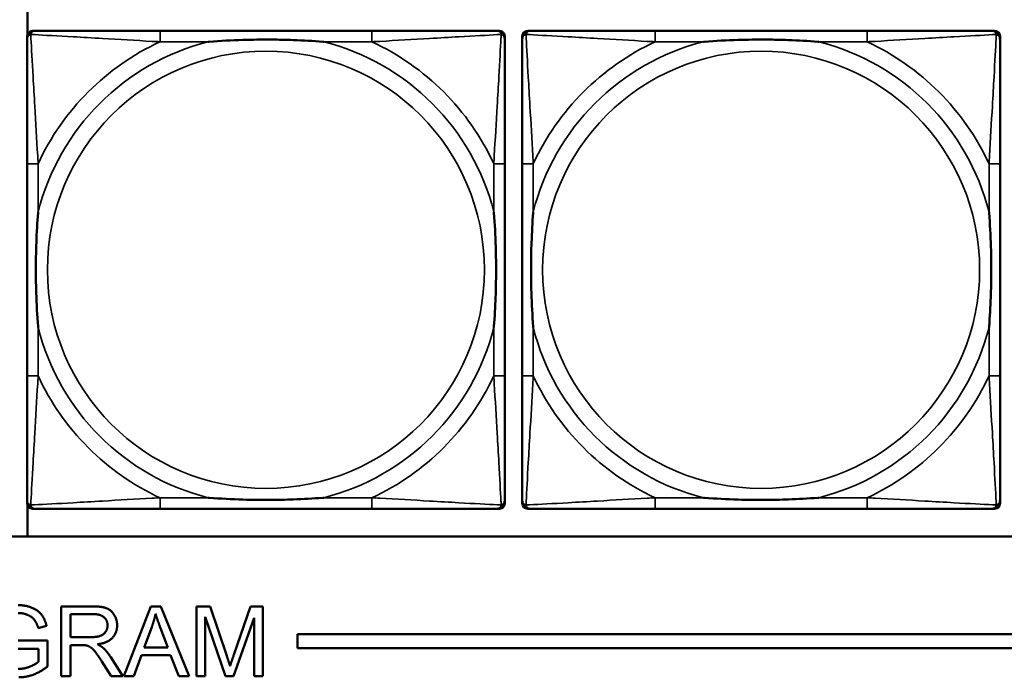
# Model space of a CAD drawing. Header units: inches. Extents: x 3.3 to 44.7, y 1.4 to 39.2.
# Tile 28 of 85: x 27.8 to 29.3, y 5.4 to 6.3. Entities that reach past the tile are written whole.
import ezdxf

# ---------------------------------------------------------------- set-up
doc = ezdxf.new("R2010")
doc.units = ezdxf.units.IN
doc.header["$MEASUREMENT"] = 0
doc.layers.add('Visible (ANSI)', color=7, linetype='Continuous', lineweight=50)
doc.layers.add('Visible Narrow (ANSI)', color=7, linetype='Continuous', lineweight=35)

msp = doc.modelspace()

# ---------------------------------------------------------------- linework, layer by layer
at = {"layer": 'Visible (ANSI)'}
for p, q in [((27.8543, 6.2787), (27.8543, 6.3237)), ((27.8617, 6.2839), (27.8656, 6.2839)), ((28.3483, 6.2839), (28.0444, 6.2839)), ((28.527, 6.2839), (28.531, 6.2839)), ((28.5717, 6.2839), (28.5756, 6.2839)), ((29.0583, 6.2839), (28.7544, 6.2839)), ((29.237, 6.2839), (29.241, 6.2839)), ((27.8538, 5.6068), (27.8538, 6.2761)), ((28.5389, 6.2761), (28.5389, 6.2721)), ((28.5638, 5.6068), (28.5638, 6.2761)), ((29.2489, 6.2761), (29.2489, 6.2721)), ((27.8538, 6.0934), (27.8538, 5.7895)), ((28.5389, 5.7895), (28.5389, 6.0934)), ((28.5638, 6.0934), (28.5638, 5.7895)), ((29.2489, 5.7895), (29.2489, 6.0934)), ((28.5389, 5.6107), (28.5389, 5.6068)), ((29.2489, 5.6107), (29.2489, 5.6068)), ((27.8543, 5.559), (27.8543, 5.6042)), ((28.531, 5.5989), (27.8617, 5.5989)), ((28.0444, 5.5989), (28.3483, 5.5989)), ((29.241, 5.5989), (28.5717, 5.5989)), ((28.7544, 5.5989), (29.0583, 5.5989)), ((33.5485, 5.559), (22.1344, 5.559)), ((27.9029, 5.459), (27.9473, 5.459)), ((27.9029, 5.359), (27.9029, 5.459)), ((27.9927, 5.359), (28.0311, 5.459)), ((28.0311, 5.459), (28.0455, 5.459)), ((28.0455, 5.459), (28.0863, 5.359)), ((28.0965, 5.459), (28.1164, 5.459)), ((28.0965, 5.359), (28.0965, 5.459)), ((28.1164, 5.459), (28.1401, 5.3882)), ((28.1502, 5.3894), (28.1742, 5.459)), ((28.1742, 5.459), (28.192, 5.459)), ((28.192, 5.459), (28.192, 5.359)), ((27.9162, 5.4148), (27.9162, 5.4479)), ((27.9162, 5.4479), (27.9478, 5.4479)), ((28.1381, 5.359), (28.1092, 5.4441)), ((28.1092, 5.4441), (28.1092, 5.359)), ((28.1792, 5.4427), (28.15, 5.359)), ((28.1792, 5.359), (28.1792, 5.4427)), ((27.8817, 5.431), (27.8698, 5.4277)), ((28.0215, 5.4), (28.0326, 5.4293)), ((28.045, 5.4277), (28.0555, 5.4)), ((27.8409, 5.41), (27.8832, 5.41)), ((27.8832, 5.41), (27.8832, 5.3729)), ((27.9446, 5.4148), (27.9162, 5.4148)), ((28.2415, 5.399), (28.2415, 5.419)), ((28.2415, 5.419), (33.5485, 5.419)), ((27.8702, 5.3981), (27.8409, 5.3981)), ((27.8702, 5.3796), (27.8702, 5.3981)), ((27.9315, 5.4034), (27.9162, 5.4034)), ((27.9162, 5.4034), (27.9162, 5.359)), ((28.0555, 5.4), (28.0215, 5.4)), ((33.5485, 5.399), (28.2415, 5.399)), ((27.9744, 5.359), (27.9612, 5.3798)), ((27.9737, 5.3862), (27.991, 5.359)), ((28.0177, 5.3892), (28.0067, 5.359)), ((28.0596, 5.3892), (28.0177, 5.3892)), ((28.0712, 5.359), (28.0596, 5.3892)), ((27.9162, 5.359), (27.9029, 5.359)), ((27.991, 5.359), (27.9744, 5.359)), ((28.0067, 5.359), (27.9927, 5.359)), ((28.0863, 5.359), (28.0712, 5.359)), ((28.1092, 5.359), (28.0965, 5.359)), ((28.15, 5.359), (28.1381, 5.359)), ((28.192, 5.359), (28.1792, 5.359))]:
    msp.add_line(p, q, dxfattribs=at)
for centre, radius, start, end in [((27.8617, 6.2761), 0.00787, 90, 180), ((27.8656, 6.2721), 0.0118, 90, 180), ((28.527, 6.2721), 0.0118, 0, 90), ((28.531, 6.2761), 0.00787, 0, 90), ((28.5717, 6.2761), 0.00787, 90, 180), ((28.5756, 6.2721), 0.0118, 90, 180), ((29.237, 6.2721), 0.0118, 0, 90), ((29.241, 6.2761), 0.00787, 0, 90), ((27.8656, 5.6107), 0.0118, 180, 270), ((27.8617, 5.6068), 0.00787, 180, 270), ((28.527, 5.6107), 0.0118, 270, 360), ((28.531, 5.6068), 0.00787, 270, 0), ((28.5756, 5.6107), 0.0118, 180, 270), ((28.5717, 5.6068), 0.00787, 180, 270), ((29.237, 5.6107), 0.0118, 270, 360), ((29.241, 5.6068), 0.00787, 270, 0)]:
    msp.add_arc(centre, radius, start, end, dxfattribs=at)
for points, knots in [([(28.0444, 6.2839), (28.0408, 6.2839), (28.0372, 6.2839), (28.0336, 6.2839), (28.0004, 6.2839), (27.9667, 6.2839), (27.9358, 6.2839), (27.9089, 6.2839), (27.8834, 6.2839), (27.8699, 6.2839), (27.8683, 6.2839), (27.8669, 6.2839), (27.8656, 6.2839)], [0, 0, 0, 0, 0.0272471, 0.0272471, 0.0272471, 0.2790553, 0.2790553, 0.2790553, 0.4988354, 0.4988354, 0.4988354, 0.5252205, 0.5252205, 0.5252205, 0.5252205]), ([(28.527, 6.2839), (28.5122, 6.2839), (28.4706, 6.2839), (28.4299, 6.2839), (28.4034, 6.2839), (28.3755, 6.2839), (28.3483, 6.2839)], [-0.5252205, -0.5252205, -0.5252205, -0.5252205, -0.20743, -0.20743, -0.20743, 0, 0, 0, 0]), ([(28.7544, 6.2839), (28.7508, 6.2839), (28.7472, 6.2839), (28.7436, 6.2839), (28.7104, 6.2839), (28.6767, 6.2839), (28.6458, 6.2839), (28.6189, 6.2839), (28.5934, 6.2839), (28.5799, 6.2839), (28.5783, 6.2839), (28.5769, 6.2839), (28.5756, 6.2839)], [0, 0, 0, 0, 0.0272471, 0.0272471, 0.0272471, 0.2790553, 0.2790553, 0.2790553, 0.4988354, 0.4988354, 0.4988354, 0.5252205, 0.5252205, 0.5252205, 0.5252205]), ([(29.237, 6.2839), (29.2222, 6.2839), (29.1806, 6.2839), (29.1399, 6.2839), (29.1134, 6.2839), (29.0855, 6.2839), (29.0583, 6.2839)], [-0.5252205, -0.5252205, -0.5252205, -0.5252205, -0.20743, -0.20743, -0.20743, 0, 0, 0, 0]), ([(27.8538, 6.2721), (27.8538, 6.2572), (27.8538, 6.2156), (27.8538, 6.175), (27.8538, 6.1485), (27.8538, 6.1206), (27.8538, 6.0934)], [-0.5252205, -0.5252205, -0.5252205, -0.5252205, -0.20743, -0.20743, -0.20743, 0, 0, 0, 0]), ([(28.1136, 6.2682), (28.114, 6.2682), (28.1145, 6.2682), (28.131, 6.2695), (28.147, 6.2704), (28.17, 6.2711), (28.1767, 6.2712), (28.1859, 6.2713), (28.1883, 6.2713), (28.1924, 6.2714), (28.194, 6.2714), (28.1972, 6.2714), (28.1987, 6.2714), (28.2022, 6.2713), (28.2043, 6.2713), (28.2105, 6.2713), (28.2146, 6.2712), (28.2243, 6.271), (28.2299, 6.2708), (28.2497, 6.2701), (28.2637, 6.2693), (28.2782, 6.2682), (28.2787, 6.2682), (28.2791, 6.2682)], [-0.416114, -0.416114, -0.416114, -0.416114, -0.4127691, -0.4127691, -0.2896446, -0.2896446, -0.2388934, -0.2388934, -0.2201881, -0.2201881, -0.2080204, -0.2080204, -0.196499, -0.196499, -0.1809939, -0.1809939, -0.149741, -0.149741, -0.1073162, -0.1073162, 0, 0, 0.0033356, 0.0033356, 0.0033356, 0.0033356]), ([(28.5389, 6.0934), (28.5389, 6.097), (28.5389, 6.1005), (28.5389, 6.1041), (28.5389, 6.1373), (28.5389, 6.171), (28.5389, 6.2019), (28.5389, 6.2289), (28.5389, 6.2544), (28.5389, 6.2678), (28.5389, 6.2695), (28.5389, 6.2709), (28.5389, 6.2721)], [0, 0, 0, 0, 0.0272471, 0.0272471, 0.0272471, 0.2790553, 0.2790553, 0.2790553, 0.4988354, 0.4988354, 0.4988354, 0.5252205, 0.5252205, 0.5252205, 0.5252205]), ([(28.5638, 6.2721), (28.5638, 6.2572), (28.5638, 6.2156), (28.5638, 6.175), (28.5638, 6.1485), (28.5638, 6.1206), (28.5638, 6.0934)], [-0.5252205, -0.5252205, -0.5252205, -0.5252205, -0.20743, -0.20743, -0.20743, 0, 0, 0, 0]), ([(28.8236, 6.2682), (28.824, 6.2682), (28.8245, 6.2682), (28.841, 6.2695), (28.857, 6.2704), (28.88, 6.2711), (28.8867, 6.2712), (28.8959, 6.2713), (28.8983, 6.2713), (28.9024, 6.2714), (28.904, 6.2714), (28.9072, 6.2714), (28.9087, 6.2714), (28.9122, 6.2713), (28.9143, 6.2713), (28.9205, 6.2713), (28.9246, 6.2712), (28.9343, 6.271), (28.9399, 6.2708), (28.9597, 6.2701), (28.9737, 6.2693), (28.9882, 6.2682), (28.9887, 6.2682), (28.9891, 6.2682)], [-0.416114, -0.416114, -0.416114, -0.416114, -0.4127691, -0.4127691, -0.2896446, -0.2896446, -0.2388934, -0.2388934, -0.2201881, -0.2201881, -0.2080204, -0.2080204, -0.196499, -0.196499, -0.1809939, -0.1809939, -0.149741, -0.149741, -0.1073162, -0.1073162, 0, 0, 0.0033356, 0.0033356, 0.0033356, 0.0033356]), ([(29.2489, 6.0934), (29.2489, 6.097), (29.2489, 6.1005), (29.2489, 6.1041), (29.2489, 6.1373), (29.2489, 6.171), (29.2489, 6.2019), (29.2489, 6.2289), (29.2489, 6.2544), (29.2489, 6.2678), (29.2489, 6.2695), (29.2489, 6.2709), (29.2489, 6.2721)], [0, 0, 0, 0, 0.0272471, 0.0272471, 0.0272471, 0.2790553, 0.2790553, 0.2790553, 0.4988354, 0.4988354, 0.4988354, 0.5252205, 0.5252205, 0.5252205, 0.5252205]), ([(27.8696, 5.8587), (27.8695, 5.8591), (27.8695, 5.8595), (27.8683, 5.876), (27.8674, 5.8921), (27.8667, 5.9151), (27.8666, 5.9218), (27.8664, 5.9309), (27.8664, 5.9334), (27.8664, 5.9375), (27.8664, 5.9391), (27.8664, 5.9422), (27.8664, 5.9437), (27.8664, 5.9473), (27.8664, 5.9494), (27.8665, 5.9555), (27.8665, 5.9597), (27.8667, 5.9694), (27.8669, 5.975), (27.8676, 5.9948), (27.8684, 6.0088), (27.8695, 6.0233), (27.8695, 6.0237), (27.8696, 6.0242)], [-0.416114, -0.416114, -0.416114, -0.416114, -0.4127691, -0.4127691, -0.2896446, -0.2896446, -0.2388934, -0.2388934, -0.2201881, -0.2201881, -0.2080204, -0.2080204, -0.196499, -0.196499, -0.1809939, -0.1809939, -0.149741, -0.149741, -0.1073162, -0.1073162, 0, 0, 0.0033356, 0.0033356, 0.0033356, 0.0033356]), ([(28.5231, 6.0242), (28.5231, 6.0237), (28.5232, 6.0233), (28.5244, 6.0068), (28.5253, 5.9907), (28.526, 5.9678), (28.5261, 5.9611), (28.5262, 5.9519), (28.5263, 5.9494), (28.5263, 5.9453), (28.5263, 5.9437), (28.5263, 5.9406), (28.5263, 5.9391), (28.5263, 5.9355), (28.5263, 5.9335), (28.5262, 5.9273), (28.5261, 5.9232), (28.5259, 5.9134), (28.5258, 5.9078), (28.5251, 5.8881), (28.5243, 5.874), (28.5232, 5.8595), (28.5231, 5.8591), (28.5231, 5.8587)], [-0.416114, -0.416114, -0.416114, -0.416114, -0.4127691, -0.4127691, -0.2896446, -0.2896446, -0.2388934, -0.2388934, -0.2201881, -0.2201881, -0.2080204, -0.2080204, -0.196499, -0.196499, -0.1809939, -0.1809939, -0.149741, -0.149741, -0.1073162, -0.1073162, 0, 0, 0.0033356, 0.0033356, 0.0033356, 0.0033356]), ([(28.5796, 5.8587), (28.5795, 5.8591), (28.5795, 5.8595), (28.5783, 5.876), (28.5774, 5.8921), (28.5767, 5.9151), (28.5766, 5.9218), (28.5764, 5.9309), (28.5764, 5.9334), (28.5764, 5.9375), (28.5764, 5.9391), (28.5764, 5.9422), (28.5764, 5.9437), (28.5764, 5.9473), (28.5764, 5.9494), (28.5765, 5.9555), (28.5765, 5.9597), (28.5767, 5.9694), (28.5769, 5.975), (28.5776, 5.9948), (28.5784, 6.0088), (28.5795, 6.0233), (28.5795, 6.0237), (28.5796, 6.0242)], [-0.416114, -0.416114, -0.416114, -0.416114, -0.4127691, -0.4127691, -0.2896446, -0.2896446, -0.2388934, -0.2388934, -0.2201881, -0.2201881, -0.2080204, -0.2080204, -0.196499, -0.196499, -0.1809939, -0.1809939, -0.149741, -0.149741, -0.1073162, -0.1073162, 0, 0, 0.0033356, 0.0033356, 0.0033356, 0.0033356]), ([(29.2331, 6.0242), (29.2331, 6.0237), (29.2332, 6.0233), (29.2344, 6.0068), (29.2353, 5.9907), (29.236, 5.9678), (29.2361, 5.9611), (29.2362, 5.9519), (29.2363, 5.9494), (29.2363, 5.9453), (29.2363, 5.9437), (29.2363, 5.9406), (29.2363, 5.9391), (29.2363, 5.9355), (29.2363, 5.9335), (29.2362, 5.9273), (29.2361, 5.9232), (29.2359, 5.9134), (29.2358, 5.9078), (29.2351, 5.8881), (29.2343, 5.874), (29.2332, 5.8595), (29.2331, 5.8591), (29.2331, 5.8587)], [-0.416114, -0.416114, -0.416114, -0.416114, -0.4127691, -0.4127691, -0.2896446, -0.2896446, -0.2388934, -0.2388934, -0.2201881, -0.2201881, -0.2080204, -0.2080204, -0.196499, -0.196499, -0.1809939, -0.1809939, -0.149741, -0.149741, -0.1073162, -0.1073162, 0, 0, 0.0033356, 0.0033356, 0.0033356, 0.0033356]), ([(27.8538, 5.7895), (27.8538, 5.7622), (27.8538, 5.7344), (27.8538, 5.7078), (27.8538, 5.6672), (27.8538, 5.6256), (27.8538, 5.6107)], [3.9382945, 3.9382945, 3.9382945, 3.9382945, 4.1457245, 4.1457245, 4.1457245, 4.463515, 4.463515, 4.463515, 4.463515]), ([(28.5389, 5.6107), (28.5389, 5.6256), (28.5389, 5.6672), (28.5389, 5.7078), (28.5389, 5.7344), (28.5389, 5.7622), (28.5389, 5.7895)], [-0.5252205, -0.5252205, -0.5252205, -0.5252205, -0.20743, -0.20743, -0.20743, 0, 0, 0, 0]), ([(28.5638, 5.7895), (28.5638, 5.7622), (28.5638, 5.7344), (28.5638, 5.7078), (28.5638, 5.6672), (28.5638, 5.6256), (28.5638, 5.6107)], [3.9382945, 3.9382945, 3.9382945, 3.9382945, 4.1457245, 4.1457245, 4.1457245, 4.463515, 4.463515, 4.463515, 4.463515]), ([(29.2489, 5.6107), (29.2489, 5.6256), (29.2489, 5.6672), (29.2489, 5.7078), (29.2489, 5.7344), (29.2489, 5.7622), (29.2489, 5.7895)], [-0.5252205, -0.5252205, -0.5252205, -0.5252205, -0.20743, -0.20743, -0.20743, 0, 0, 0, 0]), ([(28.2791, 5.6146), (28.2787, 5.6146), (28.2782, 5.6146), (28.2637, 5.6135), (28.2497, 5.6127), (28.2299, 5.612), (28.2243, 5.6118), (28.2146, 5.6116), (28.2105, 5.6116), (28.2043, 5.6115), (28.2022, 5.6115), (28.1987, 5.6115), (28.1972, 5.6115), (28.194, 5.6115), (28.1924, 5.6115), (28.1883, 5.6115), (28.1859, 5.6115), (28.1767, 5.6116), (28.17, 5.6118), (28.147, 5.6125), (28.131, 5.6133), (28.1145, 5.6146), (28.114, 5.6146), (28.1136, 5.6146)], [-0.4149464, -0.4149464, -0.4149464, -0.4149464, -0.41162, -0.41162, -0.3046026, -0.3046026, -0.2622958, -0.2622958, -0.23113, -0.23113, -0.215668, -0.215668, -0.2041787, -0.2041787, -0.1920448, -0.1920448, -0.1733916, -0.1733916, -0.1227817, -0.1227817, 0, 0, 0.0033356, 0.0033356, 0.0033356, 0.0033356]), ([(28.9891, 5.6146), (28.9887, 5.6146), (28.9882, 5.6146), (28.9737, 5.6135), (28.9597, 5.6127), (28.9399, 5.612), (28.9343, 5.6118), (28.9246, 5.6116), (28.9205, 5.6116), (28.9143, 5.6115), (28.9122, 5.6115), (28.9087, 5.6115), (28.9072, 5.6115), (28.904, 5.6115), (28.9024, 5.6115), (28.8983, 5.6115), (28.8959, 5.6115), (28.8867, 5.6116), (28.88, 5.6118), (28.857, 5.6125), (28.841, 5.6133), (28.8245, 5.6146), (28.824, 5.6146), (28.8236, 5.6146)], [-0.4149464, -0.4149464, -0.4149464, -0.4149464, -0.41162, -0.41162, -0.3046026, -0.3046026, -0.2622958, -0.2622958, -0.23113, -0.23113, -0.215668, -0.215668, -0.2041787, -0.2041787, -0.1920448, -0.1920448, -0.1733916, -0.1733916, -0.1227817, -0.1227817, 0, 0, 0.0033356, 0.0033356, 0.0033356, 0.0033356]), ([(27.8656, 5.5989), (27.8805, 5.5989), (27.9221, 5.5989), (27.9628, 5.5989), (27.9893, 5.5989), (28.0172, 5.5989), (28.0444, 5.5989)], [-0.5252205, -0.5252205, -0.5252205, -0.5252205, -0.20743, -0.20743, -0.20743, 0, 0, 0, 0]), ([(28.3483, 5.5989), (28.3755, 5.5989), (28.4034, 5.5989), (28.4299, 5.5989), (28.4706, 5.5989), (28.5122, 5.5989), (28.527, 5.5989)], [3.9382945, 3.9382945, 3.9382945, 3.9382945, 4.1457245, 4.1457245, 4.1457245, 4.463515, 4.463515, 4.463515, 4.463515]), ([(28.5756, 5.5989), (28.5905, 5.5989), (28.6321, 5.5989), (28.6728, 5.5989), (28.6993, 5.5989), (28.7272, 5.5989), (28.7544, 5.5989)], [-0.5252205, -0.5252205, -0.5252205, -0.5252205, -0.20743, -0.20743, -0.20743, 0, 0, 0, 0]), ([(29.0583, 5.5989), (29.0855, 5.5989), (29.1134, 5.5989), (29.1399, 5.5989), (29.1806, 5.5989), (29.2222, 5.5989), (29.237, 5.5989)], [3.9382945, 3.9382945, 3.9382945, 3.9382945, 4.1457245, 4.1457245, 4.1457245, 4.463515, 4.463515, 4.463515, 4.463515])]:
    msp.add_open_spline(points, degree=3, knots=knots, dxfattribs=at)
for points in [[(27.8408, 5.4607), (27.8516, 5.4607), (27.8692, 5.4537), (27.8791, 5.4411), (27.8817, 5.431)], [(27.9473, 5.459), (27.9606, 5.459), (27.9746, 5.4536), (27.9829, 5.4399), (27.9829, 5.4317)], [(27.8698, 5.4277), (27.8675, 5.4353), (27.8609, 5.4441), (27.8484, 5.4494), (27.8409, 5.4494)], [(27.9478, 5.4479), (27.959, 5.4479), (27.9692, 5.4388), (27.9692, 5.4317)], [(28.0326, 5.4293), (28.036, 5.4388), (28.038, 5.4485)], [(28.038, 5.4485), (28.0403, 5.4404), (28.045, 5.4277)], [(27.9692, 5.4317), (27.9692, 5.4269), (27.9639, 5.4186), (27.9537, 5.4148), (27.9446, 5.4148)], [(27.9829, 5.4317), (27.9829, 5.421), (27.9691, 5.4065), (27.9548, 5.4045)], [(27.9389, 5.403), (27.9366, 5.4034), (27.9315, 5.4034)], [(27.9612, 5.3798), (27.9554, 5.3888), (27.9479, 5.3983), (27.942, 5.4022), (27.9389, 5.403)], [(27.9548, 5.4045), (27.9599, 5.402), (27.9627, 5.3995)], [(27.9627, 5.3995), (27.9685, 5.3942), (27.9737, 5.3862)], [(27.841, 5.3693), (27.8497, 5.3693), (27.866, 5.3759), (27.8702, 5.3796)], [(28.1401, 5.3882), (28.1433, 5.3783), (28.1449, 5.3734)], [(28.1449, 5.3734), (28.1465, 5.3788), (28.1502, 5.3894)], [(27.8832, 5.3729), (27.8734, 5.3651), (27.8527, 5.3573), (27.8418, 5.3573)]]:
    msp.add_open_spline(points, degree=2, dxfattribs=at)
at = {"layer": 'Visible Narrow (ANSI)'}
for p, q in [((28.0444, 6.2839), (28.0444, 6.2682)), ((28.3483, 6.2839), (28.3483, 6.2682)), ((28.7544, 6.2839), (28.7544, 6.2682)), ((29.0583, 6.2839), (29.0583, 6.2682)), ((28.0444, 6.2682), (28.1136, 6.2682)), ((28.2791, 6.2682), (28.3483, 6.2682)), ((28.7544, 6.2682), (28.8236, 6.2682)), ((28.9891, 6.2682), (29.0583, 6.2682)), ((27.8696, 6.0934), (27.8538, 6.0934)), ((27.8696, 6.0242), (27.8696, 6.0934)), ((28.5389, 6.0934), (28.5231, 6.0934)), ((28.5231, 6.0934), (28.5231, 6.0242)), ((28.5796, 6.0934), (28.5638, 6.0934)), ((28.5796, 6.0242), (28.5796, 6.0934)), ((29.2489, 6.0934), (29.2331, 6.0934)), ((29.2331, 6.0934), (29.2331, 6.0242)), ((27.8696, 5.7895), (27.8696, 5.8587)), ((28.5231, 5.8587), (28.5231, 5.7895)), ((28.5796, 5.7895), (28.5796, 5.8587)), ((29.2331, 5.8587), (29.2331, 5.7895)), ((27.8696, 5.7895), (27.8538, 5.7895)), ((28.5389, 5.7895), (28.5231, 5.7895)), ((28.5796, 5.7895), (28.5638, 5.7895)), ((29.2489, 5.7895), (29.2331, 5.7895)), ((28.0444, 5.6146), (28.0444, 5.5989)), ((28.1136, 5.6146), (28.0444, 5.6146)), ((28.3483, 5.6146), (28.2791, 5.6146)), ((28.3483, 5.6146), (28.3483, 5.5989)), ((28.7544, 5.6146), (28.7544, 5.5989)), ((28.8236, 5.6146), (28.7544, 5.6146)), ((29.0583, 5.6146), (28.9891, 5.6146)), ((29.0583, 5.6146), (29.0583, 5.5989))]:
    msp.add_line(p, q, dxfattribs=at)
for centre in [(28.1963, 5.9414), (28.9063, 5.9414)]:
    msp.add_circle(centre, 0.3133, dxfattribs=at)
for centre, radius, start, end in [((28.1963, 5.9414), 0.3371, 104.2103, 165.7897), ((28.1963, 5.9414), 0.3604, 114.9407, 155.0593), ((28.1963, 5.9414), 0.3371, 14.2103, 75.7897), ((28.1963, 5.9414), 0.3604, 24.9407, 65.0593), ((28.9063, 5.9414), 0.3371, 104.2103, 165.7897), ((28.9063, 5.9414), 0.3604, 114.9407, 155.0593), ((28.9063, 5.9414), 0.3371, 14.2103, 75.7897), ((28.9063, 5.9414), 0.3604, 24.9407, 65.0593), ((28.1963, 5.9414), 0.3371, 194.2103, 255.7897), ((28.1963, 5.9414), 0.3371, 284.2103, 345.7897), ((28.9063, 5.9414), 0.3371, 194.2103, 255.7897), ((28.9063, 5.9414), 0.3371, 284.2103, 345.7897), ((28.1963, 5.9414), 0.3604, 204.9407, 245.0593), ((28.1963, 5.9414), 0.3604, 294.9407, 335.0593), ((28.9063, 5.9414), 0.3604, 204.9407, 245.0593), ((28.9063, 5.9414), 0.3604, 294.9407, 335.0593)]:
    msp.add_arc(centre, radius, start, end, dxfattribs=at)
for points, knots in [([(27.8591, 6.2786), (27.8593, 6.2792), (27.8595, 6.2798), (27.86, 6.2808), (27.8604, 6.2813), (27.861, 6.282), (27.8612, 6.2823), (27.8616, 6.2826), (27.8618, 6.2827), (27.8621, 6.283), (27.8624, 6.2831), (27.863, 6.2835), (27.8635, 6.2836), (27.8645, 6.2839), (27.865, 6.2839), (27.8656, 6.2839)], [-0.00012419, -0.00012419, -0.00012419, -0.00012419, 0.00449537, 0.00449537, 0.00977487, 0.00977487, 0.01307456, 0.01307456, 0.0147244, 0.0147244, 0.01736415, 0.01736415, 0.02158775, 0.02158775, 0.02627331, 0.02627331, 0.02627331, 0.02627331]), ([(28.527, 6.2839), (28.5277, 6.2839), (28.5282, 6.2839), (28.5292, 6.2836), (28.5296, 6.2835), (28.5303, 6.2831), (28.5305, 6.283), (28.5309, 6.2827), (28.531, 6.2826), (28.5315, 6.2823), (28.5317, 6.282), (28.5323, 6.2813), (28.5326, 6.2808), (28.5332, 6.2798), (28.5334, 6.2792), (28.5336, 6.2786)], [-0.02627331, -0.02627331, -0.02627331, -0.02627331, -0.02158775, -0.02158775, -0.01736415, -0.01736415, -0.0147244, -0.0147244, -0.01307456, -0.01307456, -0.00977487, -0.00977487, -0.00449537, -0.00449537, 0.00012419, 0.00012419, 0.00012419, 0.00012419]), ([(28.5691, 6.2786), (28.5693, 6.2792), (28.5695, 6.2798), (28.57, 6.2808), (28.5704, 6.2813), (28.571, 6.282), (28.5712, 6.2823), (28.5716, 6.2826), (28.5718, 6.2827), (28.5721, 6.283), (28.5724, 6.2831), (28.573, 6.2835), (28.5735, 6.2836), (28.5745, 6.2839), (28.575, 6.2839), (28.5756, 6.2839)], [-0.00012419, -0.00012419, -0.00012419, -0.00012419, 0.00449537, 0.00449537, 0.00977487, 0.00977487, 0.01307456, 0.01307456, 0.0147244, 0.0147244, 0.01736415, 0.01736415, 0.02158775, 0.02158775, 0.02627331, 0.02627331, 0.02627331, 0.02627331]), ([(29.237, 6.2839), (29.2377, 6.2839), (29.2382, 6.2839), (29.2392, 6.2836), (29.2396, 6.2835), (29.2403, 6.2831), (29.2405, 6.283), (29.2409, 6.2827), (29.241, 6.2826), (29.2415, 6.2823), (29.2417, 6.282), (29.2423, 6.2813), (29.2426, 6.2808), (29.2432, 6.2798), (29.2434, 6.2792), (29.2436, 6.2786)], [-0.02627331, -0.02627331, -0.02627331, -0.02627331, -0.02158775, -0.02158775, -0.01736415, -0.01736415, -0.0147244, -0.0147244, -0.01307456, -0.01307456, -0.00977487, -0.00977487, -0.00449537, -0.00449537, 0.00012419, 0.00012419, 0.00012419, 0.00012419]), ([(27.8538, 6.2721), (27.8538, 6.2727), (27.8539, 6.2733), (27.8541, 6.2743), (27.8543, 6.2747), (27.8546, 6.2754), (27.8548, 6.2756), (27.855, 6.276), (27.8551, 6.2761), (27.8555, 6.2765), (27.8557, 6.2768), (27.8564, 6.2774), (27.8569, 6.2777), (27.858, 6.2783), (27.8585, 6.2785), (27.8591, 6.2786)], [-0.02627331, -0.02627331, -0.02627331, -0.02627331, -0.02158775, -0.02158775, -0.01736415, -0.01736415, -0.0147244, -0.0147244, -0.01307456, -0.01307456, -0.00977487, -0.00977487, -0.00449537, -0.00449537, 0.00012419, 0.00012419, 0.00012419, 0.00012419]), ([(27.8696, 6.0934), (27.8694, 6.0971), (27.8692, 6.1009), (27.8676, 6.1283), (27.8662, 6.1524), (27.864, 6.1903), (27.8632, 6.2043), (27.8612, 6.2396), (27.8601, 6.2597), (27.8593, 6.2751), (27.8592, 6.2769), (27.8591, 6.2786)], [0, 0, 0, 0, 0.0278591, 0.0278591, 0.201273, 0.201273, 0.3066357, 0.3066357, 0.475216, 0.475216, 0.5007189, 0.5007189, 0.5007189, 0.5007189]), ([(27.8591, 6.2786), (27.8608, 6.2786), (27.8626, 6.2785), (27.8781, 6.2776), (27.8982, 6.2766), (27.9334, 6.2746), (27.9475, 6.2738), (27.9853, 6.2715), (28.0095, 6.2701), (28.0369, 6.2686), (28.0406, 6.2684), (28.0444, 6.2682)], [-0.5007189, -0.5007189, -0.5007189, -0.5007189, -0.475216, -0.475216, -0.3066357, -0.3066357, -0.201273, -0.201273, -0.0278591, -0.0278591, 0, 0, 0, 0]), ([(28.3483, 6.2682), (28.3521, 6.2684), (28.3558, 6.2686), (28.3832, 6.2701), (28.4074, 6.2715), (28.4452, 6.2738), (28.4593, 6.2746), (28.4945, 6.2766), (28.5146, 6.2776), (28.53, 6.2785), (28.5319, 6.2786), (28.5336, 6.2786)], [0, 0, 0, 0, 0.0278591, 0.0278591, 0.201273, 0.201273, 0.3066357, 0.3066357, 0.475216, 0.475216, 0.5007189, 0.5007189, 0.5007189, 0.5007189]), ([(28.5336, 6.2786), (28.5335, 6.2769), (28.5334, 6.2751), (28.5326, 6.2597), (28.5315, 6.2396), (28.5295, 6.2043), (28.5287, 6.1903), (28.5265, 6.1524), (28.525, 6.1283), (28.5235, 6.1009), (28.5233, 6.0971), (28.5231, 6.0934)], [-0.5007189, -0.5007189, -0.5007189, -0.5007189, -0.475216, -0.475216, -0.3066357, -0.3066357, -0.201273, -0.201273, -0.0278591, -0.0278591, 0, 0, 0, 0]), ([(28.5336, 6.2786), (28.5342, 6.2785), (28.5347, 6.2783), (28.5357, 6.2777), (28.5362, 6.2774), (28.537, 6.2768), (28.5372, 6.2765), (28.5375, 6.2761), (28.5376, 6.276), (28.5379, 6.2756), (28.538, 6.2754), (28.5384, 6.2747), (28.5385, 6.2743), (28.5388, 6.2733), (28.5389, 6.2727), (28.5389, 6.2721)], [-0.00012419, -0.00012419, -0.00012419, -0.00012419, 0.00449537, 0.00449537, 0.00977487, 0.00977487, 0.01307456, 0.01307456, 0.0147244, 0.0147244, 0.01736415, 0.01736415, 0.02158775, 0.02158775, 0.02627331, 0.02627331, 0.02627331, 0.02627331]), ([(28.5638, 6.2721), (28.5638, 6.2727), (28.5639, 6.2733), (28.5641, 6.2743), (28.5643, 6.2747), (28.5646, 6.2754), (28.5648, 6.2756), (28.565, 6.276), (28.5651, 6.2761), (28.5655, 6.2765), (28.5657, 6.2768), (28.5664, 6.2774), (28.5669, 6.2777), (28.568, 6.2783), (28.5685, 6.2785), (28.5691, 6.2786)], [-0.02627331, -0.02627331, -0.02627331, -0.02627331, -0.02158775, -0.02158775, -0.01736415, -0.01736415, -0.0147244, -0.0147244, -0.01307456, -0.01307456, -0.00977487, -0.00977487, -0.00449537, -0.00449537, 0.00012419, 0.00012419, 0.00012419, 0.00012419]), ([(28.5796, 6.0934), (28.5794, 6.0971), (28.5792, 6.1009), (28.5776, 6.1283), (28.5762, 6.1524), (28.574, 6.1903), (28.5732, 6.2043), (28.5712, 6.2396), (28.5701, 6.2597), (28.5693, 6.2751), (28.5692, 6.2769), (28.5691, 6.2786)], [0, 0, 0, 0, 0.0278591, 0.0278591, 0.201273, 0.201273, 0.3066357, 0.3066357, 0.475216, 0.475216, 0.5007189, 0.5007189, 0.5007189, 0.5007189]), ([(28.5691, 6.2786), (28.5708, 6.2786), (28.5726, 6.2785), (28.5881, 6.2776), (28.6082, 6.2766), (28.6434, 6.2746), (28.6575, 6.2738), (28.6953, 6.2715), (28.7195, 6.2701), (28.7469, 6.2686), (28.7506, 6.2684), (28.7544, 6.2682)], [-0.5007189, -0.5007189, -0.5007189, -0.5007189, -0.475216, -0.475216, -0.3066357, -0.3066357, -0.201273, -0.201273, -0.0278591, -0.0278591, 0, 0, 0, 0]), ([(29.0583, 6.2682), (29.0621, 6.2684), (29.0658, 6.2686), (29.0932, 6.2701), (29.1174, 6.2715), (29.1552, 6.2738), (29.1693, 6.2746), (29.2045, 6.2766), (29.2246, 6.2776), (29.24, 6.2785), (29.2419, 6.2786), (29.2436, 6.2786)], [0, 0, 0, 0, 0.0278591, 0.0278591, 0.201273, 0.201273, 0.3066357, 0.3066357, 0.475216, 0.475216, 0.5007189, 0.5007189, 0.5007189, 0.5007189]), ([(29.2436, 6.2786), (29.2435, 6.2769), (29.2434, 6.2751), (29.2426, 6.2597), (29.2415, 6.2396), (29.2395, 6.2043), (29.2387, 6.1903), (29.2365, 6.1524), (29.235, 6.1283), (29.2335, 6.1009), (29.2333, 6.0971), (29.2331, 6.0934)], [-0.5007189, -0.5007189, -0.5007189, -0.5007189, -0.475216, -0.475216, -0.3066357, -0.3066357, -0.201273, -0.201273, -0.0278591, -0.0278591, 0, 0, 0, 0]), ([(29.2436, 6.2786), (29.2442, 6.2785), (29.2447, 6.2783), (29.2457, 6.2777), (29.2462, 6.2774), (29.247, 6.2768), (29.2472, 6.2765), (29.2475, 6.2761), (29.2476, 6.276), (29.2479, 6.2756), (29.248, 6.2754), (29.2484, 6.2747), (29.2485, 6.2743), (29.2488, 6.2733), (29.2489, 6.2727), (29.2489, 6.2721)], [-0.00012419, -0.00012419, -0.00012419, -0.00012419, 0.00449537, 0.00449537, 0.00977487, 0.00977487, 0.01307456, 0.01307456, 0.0147244, 0.0147244, 0.01736415, 0.01736415, 0.02158775, 0.02158775, 0.02627331, 0.02627331, 0.02627331, 0.02627331]), ([(27.8591, 5.6042), (27.8592, 5.6059), (27.8593, 5.6077), (27.8601, 5.6231), (27.8612, 5.6433), (27.8632, 5.6785), (27.864, 5.6926), (27.8662, 5.7304), (27.8676, 5.7546), (27.8692, 5.7819), (27.8694, 5.7857), (27.8696, 5.7895)], [-4.4390134, -4.4390134, -4.4390134, -4.4390134, -4.4135105, -4.4135105, -4.2449302, -4.2449302, -4.1395675, -4.1395675, -3.9661536, -3.9661536, -3.9382945, -3.9382945, -3.9382945, -3.9382945]), ([(28.5231, 5.7895), (28.5233, 5.7857), (28.5235, 5.7819), (28.525, 5.7546), (28.5265, 5.7304), (28.5287, 5.6926), (28.5295, 5.6785), (28.5315, 5.6433), (28.5326, 5.6231), (28.5334, 5.6077), (28.5335, 5.6059), (28.5336, 5.6042)], [0, 0, 0, 0, 0.0278591, 0.0278591, 0.201273, 0.201273, 0.3066357, 0.3066357, 0.475216, 0.475216, 0.5007189, 0.5007189, 0.5007189, 0.5007189]), ([(28.5691, 5.6042), (28.5692, 5.6059), (28.5693, 5.6077), (28.5701, 5.6231), (28.5712, 5.6433), (28.5732, 5.6785), (28.574, 5.6926), (28.5762, 5.7304), (28.5776, 5.7546), (28.5792, 5.7819), (28.5794, 5.7857), (28.5796, 5.7895)], [-4.4390134, -4.4390134, -4.4390134, -4.4390134, -4.4135105, -4.4135105, -4.2449302, -4.2449302, -4.1395675, -4.1395675, -3.9661536, -3.9661536, -3.9382945, -3.9382945, -3.9382945, -3.9382945]), ([(29.2331, 5.7895), (29.2333, 5.7857), (29.2335, 5.7819), (29.235, 5.7546), (29.2365, 5.7304), (29.2387, 5.6926), (29.2395, 5.6785), (29.2415, 5.6433), (29.2426, 5.6231), (29.2434, 5.6077), (29.2435, 5.6059), (29.2436, 5.6042)], [0, 0, 0, 0, 0.0278591, 0.0278591, 0.201273, 0.201273, 0.3066357, 0.3066357, 0.475216, 0.475216, 0.5007189, 0.5007189, 0.5007189, 0.5007189]), ([(27.8591, 5.6042), (27.8585, 5.6044), (27.858, 5.6046), (27.8569, 5.6051), (27.8564, 5.6054), (27.8557, 5.606), (27.8555, 5.6063), (27.8551, 5.6067), (27.855, 5.6068), (27.8548, 5.6072), (27.8546, 5.6075), (27.8543, 5.6081), (27.8541, 5.6086), (27.8539, 5.6095), (27.8538, 5.6101), (27.8538, 5.6107)], [-0.00012419, -0.00012419, -0.00012419, -0.00012419, 0.00449537, 0.00449537, 0.00977487, 0.00977487, 0.01307456, 0.01307456, 0.0147244, 0.0147244, 0.01736415, 0.01736415, 0.02158775, 0.02158775, 0.02627331, 0.02627331, 0.02627331, 0.02627331]), ([(28.0444, 5.6146), (28.0406, 5.6144), (28.0369, 5.6142), (28.0095, 5.6127), (27.9853, 5.6113), (27.9475, 5.6091), (27.9334, 5.6083), (27.8982, 5.6063), (27.8781, 5.6052), (27.8626, 5.6044), (27.8608, 5.6043), (27.8591, 5.6042)], [0, 0, 0, 0, 0.0278591, 0.0278591, 0.201273, 0.201273, 0.3066357, 0.3066357, 0.475216, 0.475216, 0.5007189, 0.5007189, 0.5007189, 0.5007189]), ([(28.5336, 5.6042), (28.5319, 5.6043), (28.53, 5.6044), (28.5146, 5.6052), (28.4945, 5.6063), (28.4593, 5.6083), (28.4452, 5.6091), (28.4074, 5.6113), (28.3832, 5.6127), (28.3558, 5.6142), (28.3521, 5.6144), (28.3483, 5.6146)], [-4.4390134, -4.4390134, -4.4390134, -4.4390134, -4.4135105, -4.4135105, -4.2449302, -4.2449302, -4.1395675, -4.1395675, -3.9661536, -3.9661536, -3.9382945, -3.9382945, -3.9382945, -3.9382945]), ([(28.5389, 5.6107), (28.5389, 5.6101), (28.5388, 5.6095), (28.5385, 5.6086), (28.5384, 5.6081), (28.538, 5.6075), (28.5379, 5.6072), (28.5376, 5.6068), (28.5375, 5.6067), (28.5372, 5.6063), (28.537, 5.606), (28.5362, 5.6054), (28.5357, 5.6051), (28.5347, 5.6046), (28.5342, 5.6044), (28.5336, 5.6042)], [-0.02627331, -0.02627331, -0.02627331, -0.02627331, -0.02158775, -0.02158775, -0.01736415, -0.01736415, -0.0147244, -0.0147244, -0.01307456, -0.01307456, -0.00977487, -0.00977487, -0.00449537, -0.00449537, 0.00012419, 0.00012419, 0.00012419, 0.00012419]), ([(28.5691, 5.6042), (28.5685, 5.6044), (28.568, 5.6046), (28.5669, 5.6051), (28.5664, 5.6054), (28.5657, 5.606), (28.5655, 5.6063), (28.5651, 5.6067), (28.565, 5.6068), (28.5648, 5.6072), (28.5646, 5.6075), (28.5643, 5.6081), (28.5641, 5.6086), (28.5639, 5.6095), (28.5638, 5.6101), (28.5638, 5.6107)], [-0.00012419, -0.00012419, -0.00012419, -0.00012419, 0.00449537, 0.00449537, 0.00977487, 0.00977487, 0.01307456, 0.01307456, 0.0147244, 0.0147244, 0.01736415, 0.01736415, 0.02158775, 0.02158775, 0.02627331, 0.02627331, 0.02627331, 0.02627331]), ([(28.7544, 5.6146), (28.7506, 5.6144), (28.7469, 5.6142), (28.7195, 5.6127), (28.6953, 5.6113), (28.6575, 5.6091), (28.6434, 5.6083), (28.6082, 5.6063), (28.5881, 5.6052), (28.5726, 5.6044), (28.5708, 5.6043), (28.5691, 5.6042)], [0, 0, 0, 0, 0.0278591, 0.0278591, 0.201273, 0.201273, 0.3066357, 0.3066357, 0.475216, 0.475216, 0.5007189, 0.5007189, 0.5007189, 0.5007189]), ([(29.2436, 5.6042), (29.2419, 5.6043), (29.24, 5.6044), (29.2246, 5.6052), (29.2045, 5.6063), (29.1693, 5.6083), (29.1552, 5.6091), (29.1174, 5.6113), (29.0932, 5.6127), (29.0658, 5.6142), (29.0621, 5.6144), (29.0583, 5.6146)], [-4.4390134, -4.4390134, -4.4390134, -4.4390134, -4.4135105, -4.4135105, -4.2449302, -4.2449302, -4.1395675, -4.1395675, -3.9661536, -3.9661536, -3.9382945, -3.9382945, -3.9382945, -3.9382945]), ([(29.2489, 5.6107), (29.2489, 5.6101), (29.2488, 5.6095), (29.2485, 5.6086), (29.2484, 5.6081), (29.248, 5.6075), (29.2479, 5.6072), (29.2476, 5.6068), (29.2475, 5.6067), (29.2472, 5.6063), (29.247, 5.606), (29.2462, 5.6054), (29.2457, 5.6051), (29.2447, 5.6046), (29.2442, 5.6044), (29.2436, 5.6042)], [-0.02627331, -0.02627331, -0.02627331, -0.02627331, -0.02158775, -0.02158775, -0.01736415, -0.01736415, -0.0147244, -0.0147244, -0.01307456, -0.01307456, -0.00977487, -0.00977487, -0.00449537, -0.00449537, 0.00012419, 0.00012419, 0.00012419, 0.00012419]), ([(27.8656, 5.5989), (27.865, 5.5989), (27.8645, 5.599), (27.8635, 5.5992), (27.863, 5.5994), (27.8624, 5.5997), (27.8621, 5.5999), (27.8618, 5.6001), (27.8616, 5.6002), (27.8612, 5.6006), (27.861, 5.6008), (27.8604, 5.6015), (27.86, 5.602), (27.8595, 5.6031), (27.8593, 5.6036), (27.8591, 5.6042)], [-0.02627331, -0.02627331, -0.02627331, -0.02627331, -0.02158775, -0.02158775, -0.01736415, -0.01736415, -0.0147244, -0.0147244, -0.01307456, -0.01307456, -0.00977487, -0.00977487, -0.00449537, -0.00449537, 0.00012419, 0.00012419, 0.00012419, 0.00012419]), ([(28.5336, 5.6042), (28.5334, 5.6036), (28.5332, 5.6031), (28.5326, 5.602), (28.5323, 5.6015), (28.5317, 5.6008), (28.5315, 5.6006), (28.531, 5.6002), (28.5309, 5.6001), (28.5305, 5.5999), (28.5303, 5.5997), (28.5296, 5.5994), (28.5292, 5.5992), (28.5282, 5.599), (28.5277, 5.5989), (28.527, 5.5989)], [-0.00012419, -0.00012419, -0.00012419, -0.00012419, 0.00449537, 0.00449537, 0.00977487, 0.00977487, 0.01307456, 0.01307456, 0.0147244, 0.0147244, 0.01736415, 0.01736415, 0.02158775, 0.02158775, 0.02627331, 0.02627331, 0.02627331, 0.02627331]), ([(28.5756, 5.5989), (28.575, 5.5989), (28.5745, 5.599), (28.5735, 5.5992), (28.573, 5.5994), (28.5724, 5.5997), (28.5721, 5.5999), (28.5718, 5.6001), (28.5716, 5.6002), (28.5712, 5.6006), (28.571, 5.6008), (28.5704, 5.6015), (28.57, 5.602), (28.5695, 5.6031), (28.5693, 5.6036), (28.5691, 5.6042)], [-0.02627331, -0.02627331, -0.02627331, -0.02627331, -0.02158775, -0.02158775, -0.01736415, -0.01736415, -0.0147244, -0.0147244, -0.01307456, -0.01307456, -0.00977487, -0.00977487, -0.00449537, -0.00449537, 0.00012419, 0.00012419, 0.00012419, 0.00012419]), ([(29.2436, 5.6042), (29.2434, 5.6036), (29.2432, 5.6031), (29.2426, 5.602), (29.2423, 5.6015), (29.2417, 5.6008), (29.2415, 5.6006), (29.241, 5.6002), (29.2409, 5.6001), (29.2405, 5.5999), (29.2403, 5.5997), (29.2396, 5.5994), (29.2392, 5.5992), (29.2382, 5.599), (29.2377, 5.5989), (29.237, 5.5989)], [-0.00012419, -0.00012419, -0.00012419, -0.00012419, 0.00449537, 0.00449537, 0.00977487, 0.00977487, 0.01307456, 0.01307456, 0.0147244, 0.0147244, 0.01736415, 0.01736415, 0.02158775, 0.02158775, 0.02627331, 0.02627331, 0.02627331, 0.02627331])]:
    msp.add_open_spline(points, degree=3, knots=knots, dxfattribs=at)

doc.saveas('drawing.dxf')
